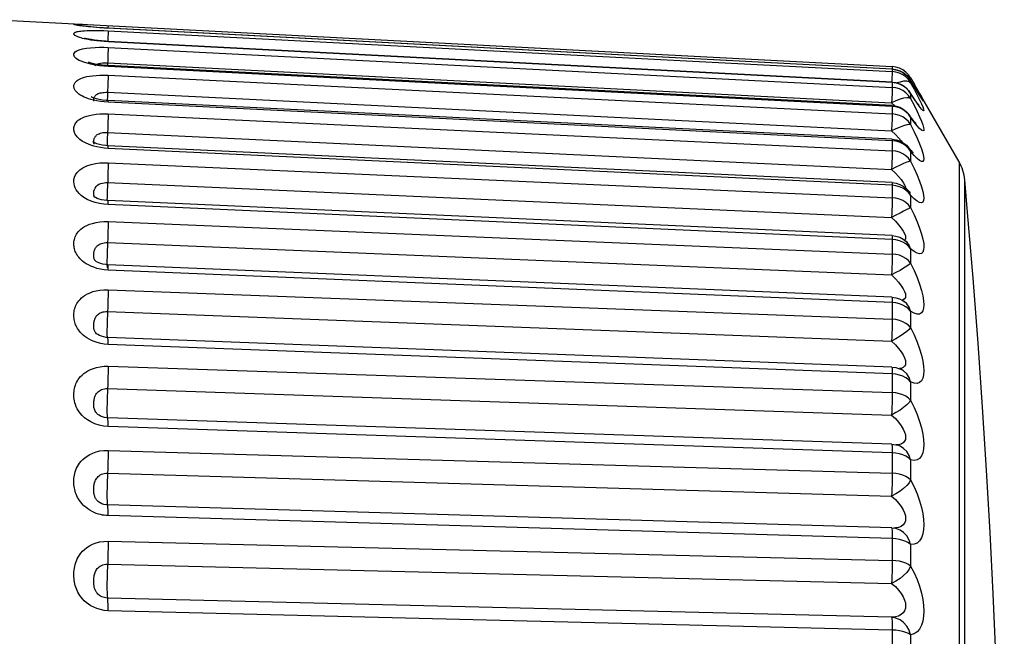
# Model space of a CAD drawing. Header units: millimetres. Extents: x -71 to 747, y -184 to 606.
# Tile 94 of 97: x 565.71 to 573.59, y 264.65 to 269.58. Entities that reach past the tile are written whole.
import ezdxf

# ---------------------------------------------------------------- set-up
doc = ezdxf.new("R2010")
doc.units = ezdxf.units.MM
doc.header["$LTSCALE"] = 30.734
doc.layers.get('0').update_dxf_attribs({"linetype": 'CONTINUOUS'})

msp = doc.modelspace()

# ---------------------------------------------------------------- linework, layer by layer
at = {"color": 7}
for p, q in [((565.5344, 269.5829), (566.3549, 269.5399)), ((566.2155, 269.5469), (566.2499, 269.5453)), ((566.3549, 269.5399), (572.6936, 269.2076)), ((566.4194, 269.5145), (566.3872, 269.5163)), ((566.4189, 269.4761), (566.4173, 269.4384)), ((566.4194, 269.5365), (566.4184, 269.515)), ((566.4194, 269.5145), (566.4194, 269.515)), ((572.6936, 269.1856), (566.4194, 269.5145)), ((566.4194, 269.4937), (572.6936, 269.1678)), ((566.4173, 269.4384), (566.4159, 269.4089)), ((572.6935, 269.083), (566.4193, 269.4088)), ((566.4194, 269.406), (566.4193, 269.4088)), ((572.6936, 269.0801), (566.4194, 269.406)), ((566.4194, 269.3604), (572.6936, 269.0411)), ((566.3145, 269.2195), (566.2811, 269.2261)), ((566.4148, 269.2372), (572.6891, 268.918)), ((566.3142, 269.2148), (566.322, 269.2213)), ((566.3497, 269.2141), (566.3145, 269.2195)), ((566.3844, 269.2103), (566.3497, 269.2141)), ((566.4194, 269.2079), (566.3844, 269.2103)), ((566.4191, 269.215), (566.3908, 269.217)), ((572.6933, 268.8958), (566.4191, 269.215)), ((572.6936, 268.8886), (566.4194, 269.2079)), ((572.6931, 269.1504), (572.6916, 269.1127)), ((572.6936, 269.2076), (572.6926, 269.1862)), ((572.6936, 269.1861), (572.724, 269.1819)), ((572.6936, 269.1861), (572.6936, 269.1678)), ((572.723, 269.1816), (572.6936, 269.1856)), ((572.7232, 269.1638), (572.6936, 269.1678)), ((572.7781, 269.1815), (572.7514, 269.1948)), ((566.4194, 269.1381), (572.6936, 268.8289)), ((572.6916, 269.1127), (572.6902, 269.0831)), ((572.6935, 269.083), (572.7243, 269.0787)), ((572.6935, 269.083), (572.6936, 269.0801)), ((572.6936, 269.0801), (572.6936, 269.0411)), ((572.7243, 269.0787), (572.7537, 269.0692)), ((572.8401, 269.1179), (572.823, 269.1424)), ((572.8455, 269.0874), (572.8383, 269.0993)), ((572.8401, 269.0961), (572.8385, 269.099)), ((572.8401, 269.1179), (572.8717, 269.0631)), ((572.8401, 269.0961), (572.8401, 269.0785)), ((572.8823, 269.0273), (572.8455, 269.0874)), ((572.8689, 269.0488), (572.8455, 269.0874)), ((566.4173, 269.0607), (566.4148, 269.0014)), ((566.4148, 269.0014), (572.6891, 268.6923)), ((572.8264, 269.0136), (572.8356, 269.0006)), ((572.839, 268.9953), (572.8351, 269.0012)), ((572.8356, 269.0006), (572.8355, 269.0007)), ((572.8401, 268.9917), (572.8356, 269.0006)), ((572.8401, 268.9917), (572.8401, 268.9532)), ((572.8689, 268.9485), (572.8401, 268.9917)), ((572.8755, 269.0383), (572.8689, 269.0488)), ((572.8717, 269.0631), (572.8718, 269.0629)), ((573.2287, 268.4448), (572.8718, 269.0629)), ((572.895, 269.0068), (572.8823, 269.0273)), ((572.8932, 269.0093), (572.8823, 269.0273)), ((572.9131, 268.9775), (572.8932, 269.0093)), ((572.9063, 268.9888), (572.895, 269.0068)), ((572.916, 268.9735), (572.9063, 268.9888)), ((572.913, 268.9913), (572.9284, 268.964)), ((566.4194, 268.9225), (566.3872, 268.925)), ((572.693, 268.6267), (566.4188, 268.9358)), ((572.6936, 268.6132), (566.4194, 268.9225)), ((572.6891, 268.918), (572.7159, 268.8926)), ((572.8401, 268.9532), (572.8687, 268.8981)), ((572.8932, 268.9134), (572.8689, 268.9485)), ((572.9238, 268.9614), (572.916, 268.9735)), ((572.9268, 268.9567), (572.9238, 268.9614)), ((572.9325, 268.9483), (572.9268, 268.9567)), ((572.9284, 268.964), (572.939, 268.9446)), ((572.6933, 268.8958), (572.7244, 268.8915)), ((572.6936, 268.8886), (572.6936, 268.8289)), ((572.7244, 268.8915), (572.7542, 268.8818)), ((572.7781, 268.8634), (572.7514, 268.8763)), ((572.7542, 268.8818), (572.7818, 268.8672)), ((572.8022, 268.8465), (572.7781, 268.8634)), ((572.8687, 268.8981), (572.8929, 268.8492)), ((566.4194, 268.8292), (572.6936, 268.5335)), ((572.8411, 268.8063), (572.8308, 268.8204)), ((572.8314, 268.8197), (572.8312, 268.8199)), ((572.8401, 268.8024), (572.8314, 268.8197)), ((572.8401, 268.8024), (572.8401, 268.7434)), ((566.4148, 268.6806), (566.4124, 268.6213)), ((566.4148, 268.6806), (572.6891, 268.3849)), ((572.6916, 268.7516), (572.6891, 268.6923)), ((572.6891, 268.6923), (572.719, 268.6631)), ((572.693, 268.6267), (572.7244, 268.6223)), ((572.723, 268.6095), (572.6936, 268.6132)), ((572.6936, 268.6132), (572.6936, 268.5335)), ((572.7244, 268.6223), (572.7544, 268.6126)), ((572.7544, 268.6126), (572.7823, 268.5978)), ((566.4017, 268.5754), (566.3747, 268.5789)), ((566.4194, 268.5529), (566.3872, 268.5555)), ((566.4184, 268.5742), (566.4017, 268.5754)), ((572.6927, 268.2786), (566.4184, 268.5742)), ((572.6936, 268.2571), (566.4194, 268.5529)), ((572.8022, 268.5727), (572.7781, 268.589)), ((572.8309, 268.5517), (572.8249, 268.5592)), ((572.8254, 268.5585), (572.8252, 268.5587)), ((572.8287, 268.5541), (572.8254, 268.5585)), ((572.8401, 268.5302), (572.8287, 268.5541)), ((572.8401, 268.5302), (572.8401, 268.4513)), ((572.8689, 268.4964), (572.8401, 268.5302)), ((566.4194, 268.4371), (572.6936, 268.1581)), ((572.8401, 268.4513), (572.8097, 268.4411)), ((573.2287, 268.4448), (573.2287, 254.0265)), ((572.7443, 268.3274), (572.765, 268.3024)), ((573.274, 255.5144), (573.274, 268.3016)), ((566.4148, 268.2782), (572.6891, 267.9992)), ((572.6927, 268.2786), (572.7241, 268.2743)), ((572.723, 268.2536), (572.6936, 268.2571)), ((572.6936, 268.2571), (572.6936, 268.1581)), ((572.7241, 268.2743), (572.7543, 268.2645)), ((572.7543, 268.2645), (572.7823, 268.2496)), ((572.7988, 268.2461), (572.801, 268.2339)), ((572.8274, 268.2095), (572.8167, 268.2206)), ((572.8171, 268.2202), (572.8169, 268.2204)), ((572.8287, 268.2048), (572.8171, 268.2202)), ((572.8401, 268.178), (572.8287, 268.2048)), ((566.3166, 268.1199), (566.2832, 268.131)), ((566.3097, 268.1615), (566.3097, 268.1615)), ((566.3187, 268.1588), (566.3119, 268.1629)), ((572.6922, 267.8552), (566.4179, 268.1342)), ((572.8401, 268.178), (572.8401, 268.0802)), ((566.4194, 268.1031), (566.3854, 268.1058)), ((572.6936, 267.824), (566.4194, 268.1031)), ((566.4194, 267.9661), (572.6936, 267.7069)), ((572.723, 267.8207), (572.6936, 267.824)), ((572.782, 267.8265), (572.8053, 267.8085)), ((566.4148, 267.7986), (572.6891, 267.5393)), ((572.8401, 267.7498), (572.8401, 267.6341)), ((566.3132, 267.6569), (566.3131, 267.6571)), ((566.3182, 267.652), (566.3153, 267.6545)), ((566.4009, 267.6219), (566.3783, 267.6257)), ((566.4194, 267.5781), (566.3872, 267.5809)), ((566.4174, 267.6206), (566.4009, 267.6219)), ((566.4115, 267.599), (566.4122, 267.597)), ((572.6916, 267.3614), (566.4174, 267.6206)), ((572.6936, 267.3187), (566.4194, 267.5781)), ((566.4194, 267.4214), (572.6936, 267.1848)), ((572.723, 267.3157), (572.6936, 267.3187)), ((572.7514, 267.3089), (572.723, 267.3157)), ((572.7781, 267.2987), (572.7514, 267.3089)), ((572.7814, 267.333), (572.7899, 267.3273)), ((566.4148, 267.2471), (572.6891, 267.0105)), ((572.8401, 267.2502), (572.8401, 267.1178)), ((566.319, 267.0781), (566.3188, 267.0784)), ((566.4124, 267.0275), (566.4129, 267.0269)), ((572.691, 266.8024), (566.4167, 267.039)), ((566.4194, 266.9836), (566.3887, 266.9862)), ((572.6936, 266.7468), (566.4194, 266.9836)), ((566.4194, 266.8089), (572.6936, 266.5975)), ((572.7524, 266.7891), (572.7689, 266.7813)), ((572.6935, 266.7678), (572.6936, 266.5975)), ((572.723, 266.744), (572.6936, 266.7468)), ((572.7514, 266.7379), (572.723, 266.744)), ((572.7689, 266.7813), (572.7687, 266.7814)), ((566.4148, 266.6298), (572.6891, 266.4183)), ((572.8401, 266.6847), (572.8401, 266.5371)), ((566.3293, 266.4301), (566.3293, 266.4302)), ((566.4125, 266.3944), (566.4136, 266.3915)), ((572.6902, 266.1844), (566.416, 266.3958)), ((566.4194, 266.3261), (566.3827, 266.3295)), ((572.6936, 266.1145), (566.4194, 266.3261)), ((572.7924, 266.2819), (572.7989, 266.2597)), ((572.6902, 266.1844), (572.7214, 266.1806)), ((572.7214, 266.1806), (572.7399, 266.1756)), ((572.7443, 266.1805), (572.7255, 266.1795)), ((572.7404, 266.1755), (572.7399, 266.1756)), ((566.4194, 266.1354), (572.6936, 265.9515)), ((572.6935, 266.1379), (572.6936, 265.9515)), ((572.8401, 266.0595), (572.8401, 265.8984)), ((566.4148, 265.9534), (572.6891, 265.7693)), ((566.3529, 265.7166), (566.3527, 265.7167)), ((572.6895, 265.5141), (566.4152, 265.698)), ((572.6936, 265.4287), (566.4194, 265.6128)), ((572.6895, 265.5141), (572.7057, 265.5129)), ((572.6931, 265.4761), (572.6935, 265.4543)), ((572.6935, 265.4543), (572.6936, 265.2538)), ((572.7063, 265.5128), (572.7057, 265.5129)), ((566.4194, 265.4081), (572.6936, 265.2538)), ((572.8401, 265.3815), (572.8401, 265.2085)), ((566.4148, 265.2252), (572.6891, 265.0707)), ((572.6891, 264.7986), (566.4148, 264.953)), ((572.6936, 264.697), (566.4194, 264.8516)), ((572.6935, 264.7245), (572.6936, 264.512)), ((572.8401, 264.658), (572.8401, 264.4752))]:
    msp.add_line(p, q, dxfattribs=at)
for points in [[(566.2815, 269.5245), (566.2616, 269.5265), (566.2439, 269.5284), (566.2284, 269.5302), (566.2149, 269.5319), (566.2032, 269.5334), (566.1932, 269.5348), (566.1847, 269.5361), (566.1773, 269.5373), (566.171, 269.5384), (566.1655, 269.5394), (566.1607, 269.5404), (566.1566, 269.5413), (566.1531, 269.5422), (566.1503, 269.543), (566.1481, 269.5438), (566.1466, 269.5445), (566.1456, 269.5451), (566.1451, 269.5457), (566.1452, 269.5462), (566.1459, 269.5467), (566.1473, 269.5471), (566.1493, 269.5475), (566.1522, 269.5478), (566.1559, 269.548), (566.1605, 269.5481), (566.1661, 269.5482), (566.1727, 269.5482), (566.1807, 269.548), (566.1904, 269.5478), (566.2019, 269.5474), (566.2155, 269.5469)], [(566.3294, 269.4135), (566.3039, 269.4167), (566.2815, 269.4201), (566.2616, 269.4235), (566.2439, 269.4269), (566.2284, 269.4303), (566.2149, 269.4336), (566.2032, 269.4367), (566.1932, 269.4397), (566.1847, 269.4426), (566.1773, 269.4453), (566.171, 269.4479), (566.1655, 269.4505), (566.1607, 269.453), (566.1566, 269.4555), (566.1531, 269.4579), (566.1503, 269.4603), (566.1481, 269.4626), (566.1466, 269.4649), (566.1456, 269.4672), (566.1451, 269.4693), (566.1452, 269.4715), (566.1459, 269.4736), (566.1473, 269.4757), (566.1493, 269.4778), (566.1522, 269.4799), (566.1559, 269.4819), (566.1605, 269.4838), (566.1661, 269.4857), (566.1727, 269.4874), (566.1807, 269.4891), (566.1904, 269.4907), (566.2019, 269.4923), (566.2155, 269.4936), (566.2315, 269.4948), (566.2499, 269.4958), (566.2711, 269.4965), (566.2952, 269.4968), (566.3228, 269.4967), (566.353, 269.4962), (566.3851, 269.4952), (566.4194, 269.4937)], [(566.2096, 269.5335), (566.1998, 269.535), (566.1929, 269.5361), (566.189, 269.5369)], [(572.6936, 269.1861), (566.4145, 269.5152), (566.3834, 269.517), (566.3537, 269.519), (566.3257, 269.5212), (566.2999, 269.5234), (566.2764, 269.5256), (566.2556, 269.5278), (566.2375, 269.5299), (566.2221, 269.5318), (566.2096, 269.5335)], [(566.3294, 269.5204), (566.3039, 269.5225), (566.2815, 269.5245)], [(566.3872, 269.5163), (566.3573, 269.5183), (566.3294, 269.5204)], [(566.4194, 269.4937), (566.4193, 269.4876), (566.4189, 269.4761)], [(566.4193, 269.4088), (566.3981, 269.4101), (566.3659, 269.4127), (566.3362, 269.4158), (566.3094, 269.4194), (566.2859, 269.4232), (566.2662, 269.427), (566.2504, 269.4306), (566.2394, 269.4335), (566.2337, 269.4354)], [(566.4194, 269.406), (566.3872, 269.408), (566.3573, 269.4105), (566.3294, 269.4135)], [(566.2811, 269.2261), (566.2513, 269.2336), (566.2255, 269.2416), (566.2047, 269.2496), (566.1879, 269.2574), (566.1747, 269.2649), (566.1646, 269.2722), (566.1566, 269.2794), (566.1508, 269.2867), (566.1469, 269.2941), (566.1452, 269.3018), (566.1456, 269.3097), (566.1493, 269.3179), (566.1569, 269.3263), (566.1695, 269.3346), (566.1889, 269.3426), (566.214, 269.3496), (566.2452, 269.355), (566.2796, 269.3589), (566.3152, 269.3611), (566.351, 269.362), (566.3856, 269.3617), (566.4194, 269.3604)], [(566.4182, 269.3172), (566.4162, 269.2667), (566.4138, 269.2154)], [(566.4194, 269.3604), (566.4193, 269.3511), (566.4189, 269.3366), (566.4182, 269.3172)], [(566.3293, 269.2252), (566.3045, 269.2303), (566.2846, 269.2355), (566.2705, 269.2401), (566.2627, 269.2432)], [(566.322, 269.2213), (566.3324, 269.2273), (566.3448, 269.2316), (566.3589, 269.2346)], [(566.3908, 269.217), (566.3584, 269.2206), (566.3293, 269.2252)], [(566.3589, 269.2346), (566.3731, 269.2366), (566.3875, 269.2374), (566.4014, 269.2378), (566.4148, 269.2372)], [(566.4194, 269.2079), (566.4193, 269.214), (566.4191, 269.215)], [(572.6936, 269.1678), (572.6935, 269.1618), (572.6931, 269.1504)], [(572.7514, 269.1948), (572.7232, 269.2036), (572.6936, 269.2076)], [(572.8401, 269.0961), (572.823, 269.1206), (572.8022, 269.1419), (572.7781, 269.1595), (572.7514, 269.1729), (572.723, 269.1816)], [(572.7781, 269.1418), (572.7514, 269.1551), (572.7232, 269.1638)], [(572.724, 269.1819), (572.7529, 269.1727), (572.7797, 269.1589), (572.8039, 269.1408), (572.8247, 269.1189), (572.8385, 269.099)], [(572.823, 269.1424), (572.8022, 269.1638), (572.7781, 269.1815)], [(566.2815, 268.9443), (566.2616, 268.9505), (566.2439, 268.9568), (566.2284, 268.9632), (566.2149, 268.9696), (566.2032, 268.9759), (566.1932, 268.9819), (566.1847, 268.9878), (566.1773, 268.9935), (566.171, 268.999), (566.1655, 269.0045), (566.1607, 269.01), (566.1566, 269.0155), (566.1531, 269.021), (566.1503, 269.0264), (566.1481, 269.0319), (566.1466, 269.0372), (566.1456, 269.0426), (566.1451, 269.0478), (566.1452, 269.0531), (566.1459, 269.0584), (566.1473, 269.0638), (566.1493, 269.0693), (566.1522, 269.0748), (566.1559, 269.0803), (566.1605, 269.0858), (566.1661, 269.0911), (566.1727, 269.0964), (566.1807, 269.1017), (566.1904, 269.1069), (566.2019, 269.1122), (566.2155, 269.1173), (566.2315, 269.1222), (566.2499, 269.1268), (566.2711, 269.1309), (566.2952, 269.1344), (566.3228, 269.137), (566.353, 269.1387), (566.3851, 269.139), (566.4194, 269.1381)], [(566.4194, 269.1381), (566.4193, 269.1256), (566.4189, 269.1082), (566.4182, 269.0863), (566.4173, 269.0607)], [(572.7514, 269.0675), (572.723, 269.0761), (572.6936, 269.0801)], [(572.7853, 269.0896), (572.7561, 269.0839), (572.7309, 269.0766)], [(572.8022, 269.0369), (572.7781, 269.0543), (572.7514, 269.0675)], [(572.7537, 269.0692), (572.781, 269.0549), (572.8055, 269.0362), (572.8264, 269.0136)], [(572.8401, 269.0785), (572.823, 269.103), (572.8022, 269.1242), (572.7781, 269.1418)], [(572.8401, 269.0785), (572.8287, 269.0863), (572.8097, 269.0907), (572.7853, 269.0896)], [(572.8401, 269.1179), (572.8287, 269.1294), (572.8097, 269.1373)], [(572.8401, 269.0785), (572.8688, 269.0257), (572.8931, 268.9799)], [(566.3129, 268.9692), (566.3156, 268.9731), (566.3189, 268.9768), (566.3228, 268.9805), (566.3275, 268.9841), (566.333, 268.9875), (566.3394, 268.9907), (566.3469, 268.9937), (566.3554, 268.9962), (566.3651, 268.9984), (566.3761, 269.0001), (566.3882, 269.0013)], [(566.3882, 269.0013), (566.4011, 269.0017), (566.4148, 269.0014)], [(566.4148, 269.0014), (566.4135, 268.9718), (566.4121, 268.9363)], [(572.6925, 268.998), (572.6904, 268.9476), (572.6891, 268.918)], [(572.6936, 269.0411), (572.6935, 269.0319), (572.6931, 269.0174), (572.6925, 268.998)], [(572.8401, 268.9532), (572.823, 268.9773), (572.8022, 268.9982), (572.7781, 269.0155), (572.7514, 269.0286), (572.7232, 269.0372), (572.6936, 269.0411)], [(572.8401, 268.9917), (572.823, 269.0159), (572.8022, 269.0369)], [(572.9074, 268.8982), (572.9079, 268.8976), (572.9057, 268.9003), (572.9013, 268.9058), (572.8956, 268.9132), (572.8886, 268.9227), (572.8806, 268.9339), (572.8716, 268.9467), (572.8616, 268.9614), (572.8507, 268.9776), (572.839, 268.9953)], [(566.3294, 268.9331), (566.3039, 268.9385), (566.2815, 268.9443)], [(566.3252, 268.9496), (566.3066, 268.9552), (566.2928, 268.9603), (566.2847, 268.964)], [(566.306, 268.9298), (566.3055, 268.931), (566.3048, 268.9335), (566.3044, 268.9362), (566.3042, 268.9391), (566.3042, 268.9422), (566.3045, 268.9456), (566.3051, 268.9492), (566.306, 268.9531)], [(566.306, 268.9531), (566.3072, 268.9572), (566.3087, 268.9612), (566.3106, 268.9653), (566.3129, 268.9692)], [(566.3751, 268.9399), (566.3484, 268.9443), (566.3252, 268.9496)], [(566.3872, 268.925), (566.3573, 268.9285), (566.3294, 268.9331)], [(566.4188, 268.9358), (566.404, 268.9368), (566.3751, 268.9399)], [(566.4194, 268.9225), (566.4193, 268.9319), (566.4189, 268.9357), (566.4188, 268.9358)], [(572.8401, 268.9532), (572.8287, 268.9572), (572.8097, 268.958), (572.7853, 268.9538), (572.7561, 268.9454), (572.723, 268.9339), (572.6891, 268.918)], [(572.8931, 268.9799), (572.913, 268.9408), (572.9284, 268.9089)], [(572.9284, 268.9089), (572.939, 268.8845), (572.9453, 268.8674), (572.9475, 268.8571), (572.9454, 268.8537), (572.9392, 268.8571), (572.9285, 268.8678), (572.9131, 268.8866), (572.8932, 268.9134)], [(572.9392, 268.9376), (572.9285, 268.9535), (572.9131, 268.9775)], [(572.939, 268.9446), (572.9453, 268.9325), (572.9475, 268.9272), (572.9454, 268.929), (572.9392, 268.9376)], [(572.6933, 268.8958), (572.6935, 268.8948), (572.6936, 268.8886)], [(572.7514, 268.8763), (572.723, 268.8847), (572.6936, 268.8886)], [(572.7818, 268.8672), (572.8065, 268.848), (572.8275, 268.8249), (572.8314, 268.8197)], [(572.8401, 268.8024), (572.823, 268.826), (572.8022, 268.8465)], [(572.8929, 268.8492), (572.9127, 268.8064), (572.9281, 268.7701)], [(566.2815, 268.5782), (566.2616, 268.5856), (566.2439, 268.5933), (566.2284, 268.6012), (566.2149, 268.609), (566.2032, 268.6168), (566.1932, 268.6242), (566.1847, 268.6315), (566.1773, 268.6386), (566.171, 268.6455), (566.1655, 268.6524), (566.1607, 268.6593), (566.1566, 268.6662), (566.1531, 268.6731), (566.1503, 268.68), (566.1481, 268.6869), (566.1466, 268.6938), (566.1456, 268.7006), (566.1451, 268.7073), (566.1452, 268.7141), (566.1459, 268.7209), (566.1473, 268.7278), (566.1493, 268.735), (566.1522, 268.7421), (566.1559, 268.7493), (566.1605, 268.7564), (566.1661, 268.7634), (566.1727, 268.7703), (566.1807, 268.7773), (566.1904, 268.7844), (566.2019, 268.7914), (566.2155, 268.7984), (566.2315, 268.8051), (566.2499, 268.8114), (566.2711, 268.8171), (566.2952, 268.8221), (566.3228, 268.8261), (566.353, 268.8288), (566.3851, 268.8298), (566.4194, 268.8292)], [(566.4194, 268.8292), (566.4193, 268.8138), (566.4189, 268.7936), (566.4182, 268.7694), (566.4173, 268.7419), (566.4162, 268.712), (566.4148, 268.6806)], [(572.6936, 268.8289), (572.6935, 268.8165), (572.6931, 268.7991), (572.6925, 268.7772), (572.6916, 268.7516)], [(572.8401, 268.7434), (572.823, 268.7669), (572.8022, 268.7871), (572.7781, 268.804), (572.7514, 268.8167), (572.7232, 268.825), (572.6936, 268.8289)], [(572.8933, 268.7334), (572.8689, 268.7636), (572.8401, 268.8024)], [(572.8844, 268.7525), (572.8847, 268.7522), (572.882, 268.7549), (572.8768, 268.7607), (572.8698, 268.769), (572.8612, 268.7796), (572.8515, 268.7922), (572.8411, 268.8063)], [(572.9281, 268.7701), (572.9389, 268.7411), (572.9453, 268.7189), (572.9475, 268.7036), (572.9455, 268.6951), (572.9393, 268.6931), (572.9286, 268.6984), (572.9132, 268.7118), (572.8933, 268.7334)], [(566.3156, 268.6451), (566.3189, 268.6496), (566.3228, 268.6541), (566.3275, 268.6584), (566.333, 268.6626), (566.3394, 268.6665), (566.3469, 268.6702), (566.3554, 268.6734), (566.3651, 268.6762), (566.3761, 268.6785), (566.3882, 268.68), (566.4011, 268.6807), (566.4148, 268.6806)], [(572.8401, 268.7434), (572.8287, 268.7435), (572.8097, 268.7407), (572.7853, 268.7333), (572.7561, 268.7225), (572.723, 268.7092), (572.6891, 268.6923)], [(572.8401, 268.7434), (572.8688, 268.686), (572.8931, 268.6344), (572.913, 268.588), (572.9284, 268.5478), (572.939, 268.5146), (572.9453, 268.4879), (572.9475, 268.4679), (572.9454, 268.4545), (572.9392, 268.4473), (572.9285, 268.4473), (572.9131, 268.4553), (572.8932, 268.4714), (572.8689, 268.4964)], [(566.3133, 268.5961), (566.3019, 268.6017), (566.2969, 268.6047)], [(566.3044, 268.5997), (566.3042, 268.6035), (566.3042, 268.6075), (566.3045, 268.6118), (566.3051, 268.6163), (566.306, 268.621), (566.3072, 268.626), (566.3087, 268.6309), (566.3106, 268.6358)], [(566.3074, 268.5872), (566.3064, 268.5898), (566.3055, 268.5929), (566.3048, 268.5962), (566.3044, 268.5997)], [(566.3106, 268.6358), (566.3129, 268.6405), (566.3156, 268.6451)], [(566.3747, 268.5789), (566.3505, 268.5839), (566.3298, 268.5899), (566.3133, 268.5961)], [(566.4124, 268.6213), (566.4115, 268.5946), (566.4109, 268.5748)], [(572.693, 268.6267), (572.6931, 268.6266), (572.6935, 268.6227), (572.6936, 268.6132)], [(572.719, 268.6631), (572.7443, 268.6365), (572.765, 268.6128), (572.7729, 268.6028)], [(572.7781, 268.589), (572.7514, 268.6014), (572.723, 268.6095)], [(572.7823, 268.5978), (572.8071, 268.5784), (572.8254, 268.5585)], [(566.3294, 268.5648), (566.3039, 268.5712), (566.2815, 268.5782)], [(566.3872, 268.5555), (566.3573, 268.5594), (566.3294, 268.5648)], [(566.4194, 268.5529), (566.4193, 268.5654), (566.4189, 268.5726), (566.4184, 268.5742)], [(572.6936, 268.5335), (572.6935, 268.5181), (572.6931, 268.498), (572.6925, 268.4738), (572.6916, 268.4463), (572.6904, 268.4163), (572.6891, 268.3849)], [(572.8401, 268.4513), (572.823, 268.4739), (572.8022, 268.4934), (572.7781, 268.5095), (572.7514, 268.5218), (572.7232, 268.5298), (572.6936, 268.5335)], [(572.8401, 268.5302), (572.823, 268.5529), (572.8022, 268.5727)], [(572.8591, 268.5198), (572.8619, 268.5178), (572.8609, 268.5186), (572.8566, 268.5228), (572.8499, 268.5298), (572.8411, 268.5396), (572.8309, 268.5517)], [(566.2832, 268.131), (566.2529, 268.1447), (566.2263, 268.1598), (566.2049, 268.1754), (566.1875, 268.1912), (566.1742, 268.2063), (566.164, 268.2214), (566.156, 268.2365), (566.1504, 268.252), (566.1466, 268.2681), (566.1451, 268.2849), (566.1459, 268.3027), (566.1501, 268.3212), (566.1585, 268.341), (566.172, 268.3608), (566.1924, 268.3804), (566.2183, 268.3981), (566.249, 268.4124), (566.2828, 268.4236), (566.3175, 268.4311), (566.3526, 268.4357), (566.3863, 268.4377), (566.4194, 268.4371)], [(566.4194, 268.4371), (566.4193, 268.4188), (566.4189, 268.3962), (566.4182, 268.37), (566.4173, 268.3409), (566.4162, 268.31)], [(572.8097, 268.4411), (572.7853, 268.4308), (572.7561, 268.4175), (572.723, 268.4026), (572.6891, 268.3849)], [(572.8401, 268.4513), (572.8688, 268.3926), (572.8931, 268.3388), (572.913, 268.2896), (572.9284, 268.2459), (572.939, 268.2087), (572.9453, 268.1778), (572.9475, 268.1532), (572.9454, 268.1349), (572.9392, 268.1226), (572.9285, 268.1172), (572.9131, 268.1195), (572.8932, 268.13), (572.8689, 268.1496), (572.8401, 268.178)], [(572.6891, 268.3849), (572.719, 268.3551), (572.7443, 268.3274)], [(566.4162, 268.31), (566.4135, 268.2475), (566.4124, 268.2176), (566.4115, 268.1894), (566.4108, 268.1637), (566.4104, 268.1413), (566.4103, 268.1347)], [(572.765, 268.3024), (572.7811, 268.2803), (572.7922, 268.2616), (572.7988, 268.2461)], [(573.5907, 261.2357), (573.5894, 261.696), (573.5854, 262.1581), (573.5786, 262.62), (573.5691, 263.0841), (573.5568, 263.5523), (573.5415, 264.025), (573.5231, 264.5032), (573.5016, 264.9873), (573.4767, 265.4779), (573.4484, 265.9754), (573.4164, 266.4807), (573.3806, 266.9933), (573.3409, 267.5125), (573.2971, 268.0396), (573.274, 268.3015)], [(566.3097, 268.1615), (566.3088, 268.1634), (566.3064, 268.1701), (566.3048, 268.1781), (566.3042, 268.1872), (566.3046, 268.198), (566.3063, 268.21), (566.3098, 268.2224), (566.3153, 268.2352), (566.3234, 268.2467), (566.334, 268.2571), (566.3463, 268.265), (566.3601, 268.2709), (566.374, 268.2749), (566.3881, 268.2772), (566.4017, 268.2784), (566.4148, 268.2782)], [(572.6927, 268.2786), (572.6931, 268.2768), (572.6935, 268.2697), (572.6936, 268.2571)], [(572.7781, 268.234), (572.7514, 268.2458), (572.723, 268.2536)], [(572.8401, 268.178), (572.823, 268.1996), (572.8022, 268.2185), (572.7781, 268.234)], [(572.7823, 268.2496), (572.8073, 268.2301), (572.8171, 268.2202)], [(572.8327, 268.2027), (572.8377, 268.1997), (572.8388, 268.1991), (572.8351, 268.2021), (572.8274, 268.2095)], [(566.3872, 268.1373), (566.3666, 268.1413), (566.3478, 268.1465), (566.3315, 268.1526), (566.3187, 268.1588)], [(566.4179, 268.1342), (566.409, 268.1348), (566.3872, 268.1373)], [(566.4194, 268.1031), (566.4193, 268.1186), (566.4189, 268.129), (566.4182, 268.1339), (566.4179, 268.1342)], [(572.6936, 268.1581), (572.6935, 268.1399), (572.6931, 268.1173), (572.6925, 268.091), (572.6916, 268.062), (572.6904, 268.031), (572.6891, 267.9992)], [(572.8401, 268.0802), (572.823, 268.1016), (572.8022, 268.1201), (572.7781, 268.1354), (572.7514, 268.147), (572.7232, 268.1546), (572.6936, 268.1581)], [(566.3854, 268.1058), (566.3513, 268.1113), (566.3166, 268.1199)], [(572.8401, 268.0802), (572.8287, 268.0726), (572.8097, 268.0627), (572.7853, 268.0493), (572.7561, 268.0339), (572.723, 268.0174), (572.6891, 267.9992)], [(572.8401, 268.0802), (572.8689, 268.0205), (572.8932, 267.9651), (572.9131, 267.9134), (572.9285, 267.8665), (572.9392, 267.8256), (572.9455, 267.7905), (572.9475, 267.762), (572.9453, 267.7394), (572.939, 267.7222), (572.9283, 267.7116), (572.9129, 267.7084), (572.893, 267.7132), (572.8687, 267.7271), (572.8401, 267.7498)], [(566.2815, 267.6095), (566.2616, 267.6193), (566.2439, 267.6294), (566.2284, 267.6399), (566.2149, 267.6503), (566.2032, 267.6607), (566.1932, 267.6708), (566.1847, 267.6807), (566.1773, 267.6902), (566.171, 267.6997), (566.1655, 267.7091), (566.1607, 267.7186), (566.1566, 267.7281), (566.1531, 267.7377), (566.1503, 267.7473), (566.1481, 267.7568), (566.1466, 267.7664), (566.1456, 267.7759), (566.1451, 267.7853), (566.1452, 267.7948), (566.1459, 267.8044), (566.1473, 267.8142), (566.1493, 267.8243), (566.1522, 267.8346), (566.1559, 267.8448), (566.1605, 267.855), (566.1661, 267.8651), (566.1727, 267.8751), (566.1807, 267.8853), (566.1904, 267.8956), (566.2019, 267.906), (566.2155, 267.9163), (566.2315, 267.9263), (566.2499, 267.9359), (566.2711, 267.9447), (566.2952, 267.9525), (566.3228, 267.959), (566.353, 267.9638), (566.3851, 267.9661), (566.4194, 267.9661)], [(566.4194, 267.9661), (566.4193, 267.9452), (566.4189, 267.9204), (566.4182, 267.8924), (566.4173, 267.8621), (566.4162, 267.8305), (566.4148, 267.7986)], [(572.6891, 267.9992), (572.7191, 267.969), (572.7445, 267.9405)], [(572.7445, 267.9405), (572.7652, 267.9143), (572.7813, 267.8907), (572.7924, 267.8701)], [(572.6936, 267.824), (572.6935, 267.686), (572.6931, 267.6612), (572.6925, 267.6332), (572.6916, 267.6029), (572.6904, 267.5713), (572.6891, 267.5394)], [(572.6922, 267.8552), (572.7237, 267.851), (572.754, 267.8414), (572.782, 267.8265)], [(572.6922, 267.8552), (572.6925, 267.8549), (572.6931, 267.85), (572.6935, 267.8396), (572.6936, 267.824)], [(572.7781, 267.8023), (572.7514, 267.8134), (572.723, 267.8207)], [(572.7924, 267.8701), (572.7989, 267.8526), (572.801, 267.8385), (572.7988, 267.8273), (572.7922, 267.819)], [(572.8401, 267.7498), (572.8287, 267.7791), (572.8097, 267.8043), (572.8054, 267.8085)], [(572.8129, 267.8015), (572.8159, 267.7998), (572.8136, 267.8015), (572.8067, 267.8073), (572.8055, 267.8084)], [(566.3131, 267.6571), (566.3127, 267.6579), (566.3107, 267.6618), (566.309, 267.6658), (566.3076, 267.6701), (566.3064, 267.6746), (566.3055, 267.6793), (566.3048, 267.6842), (566.3044, 267.6893), (566.3042, 267.6947), (566.3042, 267.7003), (566.3045, 267.7062), (566.3051, 267.7123), (566.306, 267.7187), (566.3072, 267.7251), (566.3087, 267.7316), (566.3106, 267.7379), (566.3129, 267.7441), (566.3156, 267.75), (566.3189, 267.756), (566.3228, 267.7618), (566.3275, 267.7675), (566.333, 267.7731), (566.3394, 267.7784), (566.3469, 267.7833), (566.3554, 267.7878), (566.3651, 267.7917), (566.3761, 267.7949), (566.3882, 267.7973), (566.4011, 267.7985), (566.4148, 267.7986)], [(566.4148, 267.7986), (566.4135, 267.7678), (566.4124, 267.7373), (566.4115, 267.708), (566.4108, 267.6807), (566.4104, 267.6562), (566.4102, 267.6352)], [(572.8401, 267.7498), (572.823, 267.7701), (572.8022, 267.7877), (572.7781, 267.8023)], [(566.3153, 267.6545), (566.3141, 267.6559), (566.3131, 267.657), (566.3132, 267.6569)], [(566.3783, 267.6257), (566.3576, 267.6314), (566.3401, 267.6384), (566.3268, 267.6457), (566.3182, 267.652)], [(572.8401, 267.6341), (572.823, 267.6541), (572.8022, 267.6713), (572.7781, 267.6856), (572.7514, 267.6965), (572.7232, 267.7036), (572.6936, 267.7069)], [(566.3293, 267.5923), (566.3039, 267.6005), (566.2815, 267.6095)], [(566.3872, 267.5809), (566.3573, 267.5856), (566.3293, 267.5923)], [(566.4102, 267.6352), (566.4104, 267.6184), (566.4108, 267.6062), (566.4115, 267.599)], [(566.4194, 267.5781), (566.4193, 267.5965), (566.4189, 267.6099), (566.4182, 267.618), (566.4174, 267.6206)], [(572.8401, 267.6341), (572.8287, 267.6227), (572.8097, 267.6094), (572.7853, 267.5933), (572.7561, 267.5757), (572.723, 267.558), (572.6891, 267.5394)], [(572.8401, 267.6341), (572.8688, 267.5745), (572.8931, 267.5184), (572.913, 267.465), (572.9284, 267.4158), (572.939, 267.372), (572.9453, 267.3335), (572.9475, 267.3007), (572.9454, 267.2734), (572.9392, 267.2512), (572.9285, 267.2352), (572.9131, 267.2263), (572.8932, 267.2252), (572.8689, 267.2333), (572.8401, 267.2502)], [(572.6891, 267.5393), (572.719, 267.5094), (572.7443, 267.4805), (572.765, 267.4535), (572.7811, 267.4288), (572.7922, 267.4068)], [(566.2863, 267.0153), (566.2667, 267.0254), (566.2492, 267.036), (566.2337, 267.0469), (566.2201, 267.058), (566.2082, 267.0691), (566.1979, 267.08), (566.1891, 267.0907), (566.1814, 267.101), (566.1748, 267.1112), (566.1691, 267.1212), (566.164, 267.1313), (566.1596, 267.1414), (566.1559, 267.1516), (566.1527, 267.1619), (566.1501, 267.1722), (566.148, 267.1825), (566.1465, 267.1928), (566.1456, 267.203), (566.1451, 267.2132), (566.1452, 267.2234), (566.1458, 267.2337), (566.1469, 267.2443), (566.1487, 267.255), (566.1513, 267.2662), (566.1546, 267.2774), (566.1586, 267.2884), (566.1636, 267.2994), (566.1694, 267.3102), (566.1763, 267.3212), (566.1847, 267.3324), (566.1946, 267.3437), (566.2064, 267.3551), (566.2201, 267.3663), (566.236, 267.3773), (566.2542, 267.3876), (566.2748, 267.3972), (566.2982, 267.4057), (566.3249, 267.4129), (566.3543, 267.4183), (566.3857, 267.421), (566.4194, 267.4214)], [(566.4194, 267.4214), (566.4193, 267.3981), (566.4189, 267.3713), (566.4182, 267.3418), (566.4173, 267.3107), (566.4162, 267.2788), (566.4148, 267.2471)], [(572.6916, 267.3614), (572.7231, 267.3573), (572.7533, 267.3477), (572.7814, 267.333)], [(572.6916, 267.3614), (572.6925, 267.3588), (572.6931, 267.3506), (572.6935, 267.3371), (572.6936, 267.3187)], [(572.7924, 267.3471), (572.7813, 267.3396), (572.7729, 267.3375)], [(572.7922, 267.4068), (572.7988, 267.3876), (572.801, 267.3714), (572.7988, 267.3579), (572.7924, 267.3471)], [(572.6936, 267.3187), (572.6935, 267.1615), (572.6931, 267.1347), (572.6925, 267.1052), (572.6916, 267.074), (572.6904, 267.0421), (572.6891, 267.0105)], [(572.8401, 267.2502), (572.823, 267.2689), (572.8022, 267.2852), (572.7781, 267.2987)], [(572.8401, 267.2502), (572.8287, 267.2817), (572.8097, 267.3093), (572.7899, 267.3273)], [(572.7916, 267.326), (572.7921, 267.3257), (572.7909, 267.3265), (572.7899, 267.3272)], [(566.3121, 267.0903), (566.3103, 267.0947), (566.3087, 267.0992), (566.3074, 267.104), (566.3063, 267.109), (566.3054, 267.1142), (566.3048, 267.1196), (566.3044, 267.1252), (566.3042, 267.131), (566.3042, 267.137), (566.3045, 267.1433), (566.305, 267.1497), (566.3057, 267.1564), (566.3068, 267.1633), (566.3082, 267.1702), (566.3099, 267.1768), (566.3119, 267.1834), (566.3143, 267.1897), (566.3171, 267.1959), (566.3205, 267.2021), (566.3246, 267.2082), (566.3293, 267.2142), (566.3348, 267.22), (566.3412, 267.2255), (566.3486, 267.2307), (566.3569, 267.2354), (566.3663, 267.2395), (566.3769, 267.243), (566.3887, 267.2455), (566.4014, 267.2469), (566.4148, 267.2471)], [(566.4148, 267.2471), (566.4135, 267.2166), (566.4124, 267.1859), (566.4115, 267.1557), (566.4108, 267.127), (566.4104, 267.1007), (566.4102, 267.0775), (566.4104, 267.0581), (566.4108, 267.043), (566.411, 267.0394)], [(572.8401, 267.1178), (572.823, 267.1363), (572.8022, 267.1521), (572.7781, 267.1652), (572.7514, 267.1753), (572.7232, 267.1817), (572.6936, 267.1848)], [(572.8401, 267.1178), (572.8287, 267.1028), (572.8097, 267.0863), (572.7853, 267.0676), (572.7561, 267.0481), (572.723, 267.0293), (572.6891, 267.0105)], [(572.8401, 267.1178), (572.8688, 267.0589), (572.8931, 267.0024), (572.913, 266.9478), (572.9284, 266.8967), (572.939, 266.8503), (572.9453, 266.8086), (572.9475, 266.7722), (572.9454, 266.7408), (572.9392, 266.714), (572.9285, 266.693), (572.9131, 266.6786), (572.8932, 266.6717), (572.8689, 266.6739), (572.8401, 266.6847)], [(566.3188, 267.0784), (566.3165, 267.0819), (566.3141, 267.086), (566.3121, 267.0903)], [(566.3662, 267.0482), (566.3499, 267.0548), (566.3368, 267.0621), (566.3274, 267.0691), (566.3216, 267.0749), (566.319, 267.0781)], [(566.4167, 267.039), (566.4049, 267.0398), (566.3849, 267.043), (566.3662, 267.0482)], [(566.4194, 266.9836), (566.4193, 267.0046), (566.4189, 267.021), (566.4182, 267.0323), (566.4173, 267.0382), (566.4167, 267.039)], [(566.3329, 266.9977), (566.3082, 267.006), (566.2863, 267.0153)], [(566.3887, 266.9862), (566.3599, 266.9909), (566.3329, 266.9977)], [(572.6891, 267.0105), (572.719, 266.9809), (572.7443, 266.9519), (572.765, 266.9244), (572.7811, 266.8987), (572.7922, 266.8755), (572.7988, 266.8547), (572.801, 266.8367), (572.7988, 266.8212), (572.7924, 266.8082)], [(566.3131, 266.348), (566.2814, 266.3624), (566.2543, 266.3787), (566.2311, 266.3963), (566.2119, 266.4143), (566.1961, 266.4325), (566.1831, 266.4504), (566.1727, 266.4681), (566.1645, 266.485), (566.1582, 266.5013), (566.1535, 266.5166), (566.1501, 266.5311), (566.1477, 266.5447), (566.1462, 266.5575), (566.1453, 266.5697), (566.1451, 266.5817), (566.1454, 266.5938), (566.1464, 266.6061), (566.1481, 266.6188), (566.1505, 266.6315), (566.1537, 266.644), (566.1575, 266.6563), (566.162, 266.6679), (566.1672, 266.6794), (566.1733, 266.6907), (566.1804, 266.7021), (566.189, 266.714), (566.1991, 266.7259), (566.2109, 266.7379), (566.2245, 266.7498), (566.2403, 266.7613), (566.2582, 266.7723), (566.2785, 266.7825), (566.3014, 266.7916), (566.3273, 266.7993), (566.3558, 266.8051), (566.3865, 266.8082), (566.4194, 266.8089)], [(566.4194, 266.8089), (566.4193, 266.7834), (566.4189, 266.755), (566.4182, 266.7244), (566.4173, 266.6927), (566.4162, 266.6608), (566.4148, 266.6298)], [(572.691, 266.8024), (572.7223, 266.7984), (572.7524, 266.7891)], [(572.691, 266.8024), (572.6916, 266.8015), (572.6925, 266.7956), (572.6931, 266.7843), (572.6935, 266.7678)], [(572.7924, 266.8082), (572.7813, 266.7981), (572.7652, 266.7913), (572.7513, 266.7894)], [(572.8401, 266.6847), (572.823, 266.7017), (572.8022, 266.7165), (572.7781, 266.7287), (572.7514, 266.7379)], [(572.8401, 266.6847), (572.8287, 266.7181), (572.8097, 266.7477), (572.7853, 266.771), (572.7689, 266.7813)], [(566.3097, 266.4642), (566.3077, 266.4714), (566.3063, 266.4786), (566.3053, 266.4856), (566.3046, 266.4925), (566.3043, 266.4994), (566.3042, 266.5064), (566.3043, 266.5136), (566.3047, 266.521), (566.3055, 266.5287), (566.3065, 266.5364), (566.3078, 266.544), (566.3094, 266.5512), (566.3112, 266.558), (566.3134, 266.5645), (566.3159, 266.5708), (566.3188, 266.5771), (566.3223, 266.5833), (566.3263, 266.5896), (566.3311, 266.5957), (566.3366, 266.6016), (566.343, 266.6073), (566.3502, 266.6125), (566.3583, 266.6174), (566.3675, 266.6217), (566.3779, 266.6253), (566.3894, 266.628), (566.4017, 266.6295), (566.4148, 266.6298)], [(566.4148, 266.6298), (566.4135, 266.5999), (566.4124, 266.5692), (566.4115, 266.5386), (566.4108, 266.5089), (566.4104, 266.481), (566.4102, 266.4558), (566.4104, 266.434), (566.4108, 266.4162), (566.4115, 266.4029), (566.4122, 266.396)], [(572.6936, 266.5975), (572.6935, 266.572), (572.6931, 266.5436), (572.6925, 266.513), (572.6916, 266.4812), (572.6904, 266.4493), (572.6891, 266.4183)], [(572.8401, 266.5371), (572.823, 266.5538), (572.8022, 266.568), (572.7781, 266.5799), (572.7514, 266.5889), (572.7232, 266.5947), (572.6936, 266.5975)], [(572.8401, 266.5371), (572.8287, 266.5187), (572.8097, 266.4991), (572.7853, 266.478), (572.7561, 266.4569), (572.723, 266.4372), (572.6891, 266.4183)], [(572.8401, 266.5371), (572.8689, 266.4792), (572.8932, 266.4229), (572.9131, 266.3676), (572.9285, 266.3149), (572.9392, 266.2661), (572.9454, 266.2216), (572.9475, 266.1822), (572.9453, 266.1475), (572.939, 266.1164), (572.9283, 266.0906), (572.9129, 266.071), (572.893, 266.0586), (572.8688, 266.055), (572.8401, 266.0595)], [(566.3293, 266.4302), (566.3251, 266.435), (566.3199, 266.4423), (566.3156, 266.4496), (566.3123, 266.4569), (566.3097, 266.4642)], [(566.3744, 266.4031), (566.3593, 266.409), (566.3465, 266.416), (566.3364, 266.4234), (566.3293, 266.4301)], [(566.416, 266.3958), (566.4086, 266.3962), (566.3911, 266.3987), (566.3744, 266.4031)], [(566.4194, 266.3261), (566.4193, 266.3495), (566.4189, 266.3687), (566.4182, 266.3831), (566.4173, 266.3922), (566.4162, 266.3957), (566.416, 266.3958)], [(572.6891, 266.4183), (572.7191, 266.3893), (572.7445, 266.3605), (572.7652, 266.3326), (572.7813, 266.3062), (572.7924, 266.2819)], [(566.3827, 266.3295), (566.3476, 266.3366), (566.3131, 266.348)], [(572.7989, 266.2597), (572.801, 266.2403), (572.7988, 266.2231), (572.7922, 266.2079)], [(572.6902, 266.1844), (572.6904, 266.1843), (572.6916, 266.1807), (572.6925, 266.1716), (572.6931, 266.1572), (572.6935, 266.1379)], [(572.8401, 266.0595), (572.8287, 266.0944), (572.8097, 266.1256), (572.7853, 266.1509), (572.7561, 266.1692), (572.7404, 266.1755)], [(572.7922, 266.2079), (572.7811, 266.1954), (572.765, 266.1861), (572.7443, 266.1805)], [(566.3732, 265.6177), (566.3577, 265.621), (566.3416, 265.6254), (566.3249, 265.6309), (566.3077, 265.6378), (566.2904, 265.6461), (566.2731, 265.6558), (566.2563, 265.6669), (566.2403, 265.6792), (566.2255, 265.6923), (566.2123, 265.7059), (566.2008, 265.7196), (566.191, 265.733), (566.1826, 265.746), (566.1755, 265.7587), (566.1694, 265.7711), (566.1641, 265.7835), (566.1595, 265.796), (566.1556, 265.8085), (566.1524, 265.8211), (566.1497, 265.8337), (566.1477, 265.8464), (566.1463, 265.859), (566.1454, 265.8716), (566.1451, 265.8842), (566.1453, 265.8969), (566.1461, 265.9098), (566.1476, 265.923), (566.1497, 265.9366), (566.1527, 265.9505), (566.1565, 265.9643), (566.1612, 265.9781), (566.1668, 265.9918), (566.1736, 266.0055), (566.1817, 266.0195), (566.1914, 266.0337), (566.203, 266.0481), (566.2167, 266.0624), (566.2326, 266.0764), (566.2511, 266.0898), (566.2722, 266.1024), (566.2962, 266.1136), (566.3236, 266.1232), (566.3536, 266.1304), (566.3854, 266.1343), (566.4194, 266.1354)], [(566.4194, 266.1354), (566.4193, 266.108), (566.4189, 266.0782), (566.4182, 266.0468), (566.4173, 266.0149), (566.4162, 265.9834), (566.4148, 265.9534)], [(572.8401, 266.0595), (572.823, 266.0746), (572.8022, 266.0876), (572.7781, 266.0984), (572.7514, 266.1066), (572.723, 266.112), (572.6936, 266.1145)], [(566.3527, 265.7167), (566.3494, 265.7189), (566.343, 265.7238), (566.337, 265.729), (566.3317, 265.7345), (566.327, 265.7401), (566.3231, 265.7455), (566.3197, 265.751), (566.3168, 265.7564), (566.3143, 265.7618), (566.3121, 265.7674), (566.3102, 265.7731), (566.3086, 265.779), (566.3072, 265.7852), (566.3061, 265.7916), (566.3053, 265.7983), (566.3047, 265.8052), (566.3043, 265.8123), (566.3042, 265.8196), (566.3043, 265.8271), (566.3046, 265.8348), (566.3052, 265.8428), (566.3061, 265.8509), (566.3074, 265.8591), (566.309, 265.8672), (566.3109, 265.8751), (566.3132, 265.8827), (566.316, 265.8902), (566.3193, 265.8976), (566.3232, 265.9049), (566.3279, 265.9122), (566.3335, 265.9192), (566.3399, 265.926), (566.3473, 265.9323), (566.3558, 265.9382), (566.3655, 265.9434), (566.3764, 265.9478), (566.3885, 265.951), (566.4013, 265.9529), (566.4148, 265.9534)], [(566.4148, 265.9534), (566.4135, 265.9244), (566.4124, 265.8941), (566.4115, 265.8633), (566.4108, 265.8329), (566.4104, 265.8039), (566.4102, 265.7769), (566.4104, 265.753), (566.4108, 265.7326), (566.4115, 265.7165), (566.4124, 265.7052), (566.4135, 265.6988), (566.414, 265.6981)], [(572.6936, 265.9515), (572.6935, 265.9241), (572.6931, 265.8943), (572.6925, 265.8629), (572.6916, 265.8309), (572.6904, 265.7994), (572.6891, 265.7694)], [(572.8401, 265.8984), (572.823, 265.9131), (572.8022, 265.9255), (572.7781, 265.936), (572.7514, 265.9439), (572.7232, 265.949), (572.6936, 265.9515)], [(572.8401, 265.8984), (572.8287, 265.8766), (572.8097, 265.8542), (572.7853, 265.8309), (572.7561, 265.8084), (572.723, 265.788), (572.6891, 265.7694)], [(572.8401, 265.8984), (572.8688, 265.8425), (572.8931, 265.7874), (572.913, 265.7322), (572.9284, 265.6788), (572.939, 265.6287), (572.9453, 265.5821), (572.9475, 265.5397), (572.9454, 265.5012), (572.9392, 265.4662), (572.9285, 265.4358), (572.9131, 265.4109), (572.8932, 265.3928), (572.8689, 265.3832), (572.8401, 265.3815)], [(572.6891, 265.7693), (572.719, 265.7415), (572.7443, 265.7133), (572.765, 265.6856), (572.7811, 265.6589), (572.7922, 265.6339), (572.7988, 265.6108), (572.801, 265.5898), (572.7988, 265.5708), (572.7924, 265.5536)], [(566.4152, 265.698), (566.4031, 265.6989), (566.3855, 265.7023), (566.3691, 265.708), (566.3546, 265.7155), (566.3527, 265.7167)], [(566.4194, 265.6128), (566.4193, 265.6384), (566.4189, 265.6601), (566.4182, 265.6774), (566.4173, 265.6897), (566.4162, 265.6965), (566.4152, 265.698)], [(566.4194, 265.6128), (566.4039, 265.6137), (566.3885, 265.6153), (566.3732, 265.6177)], [(572.7924, 265.5536), (572.7813, 265.5388), (572.7652, 265.5268), (572.7444, 265.5183), (572.7191, 265.5138), (572.7056, 265.5135)], [(572.6895, 265.5141), (572.6904, 265.5126), (572.6916, 265.5057), (572.6925, 265.4934), (572.6931, 265.4761)], [(572.8401, 265.3815), (572.8287, 265.4175), (572.8097, 265.4501), (572.7853, 265.4769), (572.7561, 265.4971), (572.723, 265.5097), (572.7063, 265.5128)], [(566.4194, 264.8516), (566.3872, 264.8545), (566.3573, 264.86), (566.3294, 264.8685), (566.3039, 264.8791), (566.2815, 264.891), (566.2616, 264.904), (566.2439, 264.9176), (566.2284, 264.9317), (566.2149, 264.946), (566.2032, 264.9602), (566.1932, 264.9741), (566.1847, 264.9878), (566.1773, 265.0011), (566.171, 265.0142), (566.1655, 265.0274), (566.1607, 265.0406), (566.1566, 265.0541), (566.1531, 265.0676), (566.1503, 265.0811), (566.1481, 265.0947), (566.1466, 265.1083), (566.1456, 265.1218), (566.1451, 265.1353), (566.1452, 265.149), (566.1459, 265.1628), (566.1473, 265.177), (566.1493, 265.1916), (566.1522, 265.2065), (566.1559, 265.2214), (566.1605, 265.2363), (566.1661, 265.2511), (566.1727, 265.2659), (566.1807, 265.281), (566.1904, 265.2963), (566.2019, 265.3119), (566.2155, 265.3275), (566.2315, 265.3427), (566.2499, 265.3574), (566.2711, 265.3712), (566.2952, 265.3835), (566.3228, 265.3941), (566.353, 265.4022), (566.3851, 265.4068), (566.4194, 265.4081)], [(566.4194, 265.4081), (566.4193, 265.3792), (566.4189, 265.3483), (566.4182, 265.3165), (566.4173, 265.2847), (566.4162, 265.254)], [(572.8401, 265.3815), (572.823, 265.3944), (572.8022, 265.4056), (572.7781, 265.4149), (572.7514, 265.422), (572.723, 265.4266), (572.6936, 265.4287)], [(566.4148, 264.953), (566.402, 264.954), (566.3899, 264.9563), (566.3787, 264.9597), (566.3686, 264.9639), (566.3596, 264.9686), (566.3516, 264.9738), (566.3445, 264.9793), (566.3382, 264.985), (566.3327, 264.9909), (566.328, 264.9967), (566.324, 265.0026), (566.3205, 265.0084), (566.3175, 265.0141), (566.3149, 265.02), (566.3127, 265.026), (566.3107, 265.0321), (566.309, 265.0386), (566.3076, 265.0453), (566.3064, 265.0522), (566.3055, 265.0595), (566.3048, 265.0669), (566.3044, 265.0745), (566.3042, 265.0824), (566.3042, 265.0904), (566.3045, 265.0986), (566.3051, 265.107), (566.306, 265.1157), (566.3072, 265.1244), (566.3087, 265.133), (566.3106, 265.1414), (566.3129, 265.1495), (566.3156, 265.1574), (566.3189, 265.1652), (566.3228, 265.173), (566.3275, 265.1807), (566.333, 265.1882), (566.3394, 265.1955), (566.3469, 265.2023), (566.3554, 265.2086), (566.3651, 265.2142), (566.3761, 265.219), (566.3882, 265.2226), (566.4011, 265.2247), (566.4148, 265.2252)], [(566.4162, 265.254), (566.4135, 265.1976), (566.4124, 265.168), (566.4115, 265.1374), (566.4108, 265.1066), (566.4104, 265.0766), (566.4102, 265.0483), (566.4104, 265.0224), (566.4108, 264.9998), (566.4115, 264.981), (566.4124, 264.9667), (566.4135, 264.9573), (566.4148, 264.953)], [(572.6936, 265.2538), (572.6935, 265.2248), (572.6931, 265.194), (572.6925, 265.1621), (572.6916, 265.1303), (572.6904, 265.0995), (572.6891, 265.0707)], [(572.8401, 265.2085), (572.8287, 265.1838), (572.8097, 265.1587), (572.7853, 265.1335), (572.7561, 265.1098), (572.723, 265.089), (572.6891, 265.0707)], [(572.8401, 265.2085), (572.823, 265.2211), (572.8022, 265.2317), (572.7781, 265.2405), (572.7514, 265.2473), (572.7232, 265.2517), (572.6936, 265.2538)], [(572.8401, 265.2085), (572.8688, 265.1552), (572.8931, 265.1016), (572.913, 265.047), (572.9284, 264.9933), (572.939, 264.9423), (572.9453, 264.8939), (572.9475, 264.8492), (572.9454, 264.8078), (572.9392, 264.7692), (572.9285, 264.7346), (572.9131, 264.7049), (572.8932, 264.6813), (572.8689, 264.6659), (572.8401, 264.658)], [(572.6891, 265.0707), (572.719, 265.0442), (572.7443, 265.0169), (572.765, 264.9895), (572.7811, 264.9628), (572.7922, 264.9373), (572.7988, 264.9134), (572.801, 264.8913), (572.7988, 264.8708), (572.7924, 264.8518), (572.7813, 264.8349), (572.7652, 264.8205), (572.7444, 264.8092), (572.7191, 264.8018), (572.6891, 264.7986)], [(566.4194, 264.8516), (566.4193, 264.879), (566.4189, 264.9031), (566.4182, 264.9231), (566.4173, 264.9384), (566.4162, 264.9484), (566.4148, 264.953)], [(572.8401, 264.658), (572.8287, 264.6948), (572.8097, 264.7283), (572.7853, 264.7565), (572.7561, 264.7783), (572.723, 264.7926), (572.6891, 264.7986)], [(572.6891, 264.7986), (572.6904, 264.7941), (572.6916, 264.7839), (572.6925, 264.7686), (572.6931, 264.7486), (572.6935, 264.7245)], [(572.8401, 264.658), (572.823, 264.6687), (572.8022, 264.678), (572.7781, 264.6856), (572.7514, 264.6915), (572.723, 264.6953), (572.6936, 264.697)]]:
    msp.add_lwpolyline(points, dxfattribs=at)
msp.add_arc((572.9264, 268.2703), 0.3491, 5.13264, 29.99925, dxfattribs=at)

doc.saveas('drawing.dxf')
